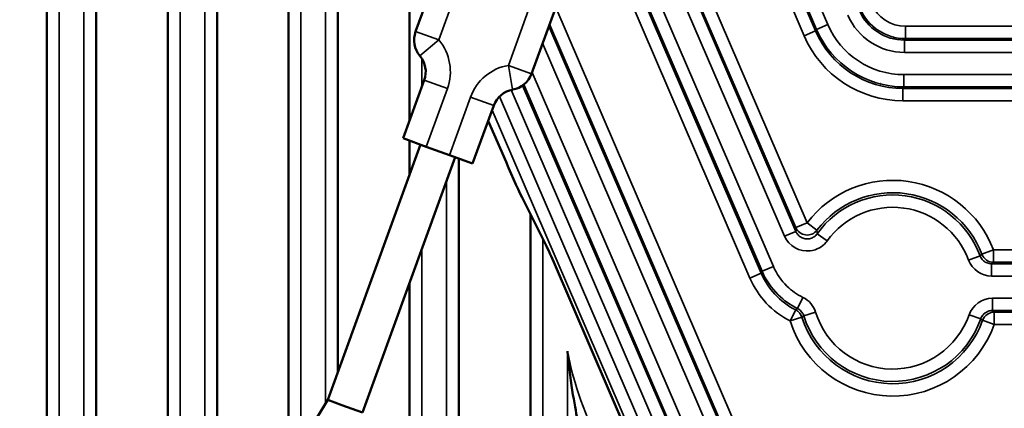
# Model space of a CAD drawing. Header units: millimetres. Extents: x 0 to 4638, y -120 to 1188.
# Tile 45 of 256: x 305 to 345, y 705 to 720. Entities that reach past the tile are written whole.
import ezdxf

# ---------------------------------------------------------------- set-up
doc = ezdxf.new("R2010")
doc.units = ezdxf.units.MM
doc.header["$LTSCALE"] = 2
doc.layers.add('Sichtbar (ISO)', color=7, linetype='Continuous', lineweight=50)
doc.layers.add('Sichtbar schmal (ISO)', color=7, linetype='Continuous', lineweight=35)

msp = doc.modelspace()

# ---------------------------------------------------------------- linework, layer by layer
at = {"layer": 'Sichtbar (ISO)'}
for p, q in [((306.1072, 700.7033), (306.1072, 747.6414)), ((308.1072, 743.0766), (308.1072, 698.7033)), ((311.0072, 695.8033), (311.0072, 742.9535)), ((313.0072, 741.7108), (313.0072, 698.2552)), ((315.9072, 702.4171), (315.9072, 734.9886)), ((317.9072, 730.3526), (317.9072, 706.0781)), ((320.8072, 716.2386), (320.8072, 723.6304)), ((322.5603, 723.9791), (321.0548, 719.8426)), ((325.7532, 718.1325), (327.2588, 722.269)), ((321.4021, 717.873), (320.547, 715.5238)), ((340.2598, 717.6466), (340.2598, 717.6454)), ((340.7598, 717.6014), (340.7598, 717.6014)), ((323.3661, 714.4977), (324.2211, 716.847)), ((323.998, 716.234), (324.718, 714.5652)), ((321.2518, 715.2673), (317.4896, 704.9307)), ((321.4867, 715.1818), (320.547, 715.5238)), ((320.8072, 714.0458), (320.8072, 715.4291)), ((322.4264, 714.8398), (321.4867, 715.1818)), ((322.6613, 714.7542), (318.8991, 704.4176)), ((323.3661, 714.4977), (322.4264, 714.8398)), ((322.8072, 714.7012), (322.8072, 628.3726)), ((325.4361, 712.9887), (326.2914, 711.2952)), ((325.7072, 627.6503), (325.7072, 712.4519)), ((326.6505, 710.507), (330.1453, 702.406)), ((320.8072, 628.8782), (320.8072, 709.6601)), ((335.5072, 709.4559), (335.5072, 709.4573)), ((318.0657, 704.721), (317.4896, 704.9307)), ((318.8991, 704.4176), (318.0657, 704.721))]:
    msp.add_line(p, q, dxfattribs=at)
for centre, radius, start, end in [((321.9945, 719.5006), 1, 160, 220), ((320.4624, 718.215), 1, 340, 40), ((324.8135, 718.4746), 1, 280, 340), ((340.395, 709.4519), 8.2859, 93.4622, 93.52437), ((325.1608, 716.5049), 1, 100, 160)]:
    msp.add_arc(centre, radius, start, end, dxfattribs=at)
for centre, major_axis in [((324.7821, 714.5929), (-0.7922, 1.8364)), ((326.6184, 710.4931), (0.3961, -0.9182))]:
    msp.add_ellipse(centre, major_axis=major_axis, ratio=0.0349208, start_param=1.5707963, end_param=2.6179939, dxfattribs=at)
for points, knots in [([(327.2072, 706.9022), (327.2082, 706.8918), (327.2092, 706.8814), (327.3421, 705.5108), (327.5304, 704.5565), (327.6473, 703.9805), (327.6634, 703.903), (327.677, 703.838)], [-1.0508214, -1.0508214, -1.0508214, -1.0508214, -1.04769171, -1.04769171, -0.63770924, -0.63770924, -0.58205534, -0.58205534, -0.58205534, -0.58205534]), ([(283.5571, 657.6519), (283.8745, 659.3993), (284.3577, 661.1213), (285.6166, 664.3952), (286.3975, 665.9631), (288.9274, 670.1475), (290.9304, 672.6087), (297.3054, 680.3267), (301.9604, 685.3726), (310.6455, 694.9169), (314.3616, 699.7576), (317.4896, 704.9307)], [1.9788629, 1.9788629, 1.9788629, 1.9788629, 2.5101875, 2.5101875, 3.0320692, 3.0320692, 3.978404, 3.978404, 6.037815, 6.037815, 7.8530558, 7.8530558, 7.8530558, 7.8530558])]:
    msp.add_open_spline(points, degree=3, knots=knots, dxfattribs=at)
at = {"layer": 'Sichtbar schmal (ISO)'}
for p, q in [((306.6072, 699.4962), (306.6072, 748.1414)), ((307.6072, 745.7508), (307.6072, 698.4962)), ((311.5072, 696.2823), (311.5072, 743.5059)), ((312.5072, 742.8698), (312.5072, 697.5855)), ((337.7635, 720.1279), (327.9223, 742.9398)), ((327.4635, 742.7419), (337.3047, 719.93)), ((327.4922, 742.5206), (337.2644, 719.8687)), ((336.8055, 719.6708), (327.0334, 742.3226)), ((316.4072, 703.1901), (316.4072, 733.8296)), ((317.4072, 731.5116), (317.4072, 704.7947)), ((330.3757, 727.2847), (336.925, 712.1034)), ((336.4661, 711.7509), (329.9439, 726.8694)), ((336.4662, 711.9054), (329.9929, 726.9106)), ((329.5293, 726.5691), (336.0073, 711.553)), ((328.1755, 726.0288), (335.0653, 710.0581)), ((328.2367, 726.0415), (335.0971, 710.139)), ((335.556, 710.337), (328.7219, 726.1785)), ((334.6065, 709.8602), (327.8829, 725.4456)), ((321.9945, 719.5006), (323.4138, 723.4003)), ((326.2329, 722.3742), (324.8135, 718.4746)), ((326.7322, 720.8223), (333.8771, 704.2603)), ((333.378, 704.0011), (326.4526, 720.0541)), ((333.4183, 704.0624), (326.4832, 720.1381)), ((337.3047, 719.93), (337.7635, 720.1279)), ((340.9112, 720.0569), (372.4065, 720.0569)), ((340.9112, 719.5572), (340.9112, 720.0569)), ((321.9945, 719.5006), (321.0548, 719.8426)), ((336.8055, 719.6708), (337.2644, 719.8687)), ((337.3047, 719.93), (337.2644, 719.8687)), ((321.9945, 719.5006), (321.2284, 718.8578)), ((326.2036, 719.3699), (332.9192, 703.8031)), ((340.8708, 719.4959), (340.9112, 719.5572)), ((340.8708, 718.9962), (340.8708, 719.4959)), ((372.4235, 719.4959), (340.8708, 719.4959)), ((372.4216, 719.5572), (340.9112, 719.5572)), ((340.8708, 718.9962), (372.4401, 718.9962)), ((321.3072, 717.6124), (321.3072, 718.7501)), ((324.8135, 718.4746), (324.9872, 717.4898)), ((324.8135, 718.4746), (325.7532, 718.1325)), ((332.0065, 703.7447), (325.7744, 718.1907)), ((340.8468, 717.6004), (340.8468, 718.1001)), ((372.4735, 718.1001), (340.8468, 718.1001)), ((322.3418, 717.531), (321.4021, 717.873)), ((325.3927, 717.6594), (331.5074, 703.4854)), ((325.443, 717.6975), (331.5477, 703.5467)), ((321.4867, 715.1818), (322.3418, 717.531)), ((331.0486, 703.2875), (324.9271, 717.4772)), ((340.8065, 717.5391), (340.8468, 717.6004)), ((340.8065, 717.5391), (372.497, 717.5391)), ((340.8065, 717.0394), (340.8065, 717.5391)), ((340.8468, 717.6004), (372.4943, 717.6004)), ((323.2815, 717.189), (322.4264, 714.8398)), ((323.2815, 717.189), (324.2211, 716.847)), ((330.6964, 702.7442), (324.4545, 717.2129)), ((372.5198, 717.0394), (340.8065, 717.0394)), ((324.1511, 716.6546), (330.2376, 702.5462)), ((322.3072, 713.7813), (322.3072, 628.5004)), ((336.925, 712.1034), (336.4662, 711.9054)), ((336.925, 712.1034), (337.3218, 711.8002)), ((336.4661, 711.7509), (336.0073, 711.553)), ((337.3303, 711.6558), (337.7357, 711.3643)), ((326.2072, 627.5281), (326.2072, 711.462)), ((321.3072, 628.7531), (321.3072, 711.0338)), ((344.4778, 711.0016), (344.011, 710.8244)), ((344.4778, 711.0016), (362.3122, 711.0016)), ((344.4778, 711.0016), (344.4778, 710.5019)), ((343.9337, 710.7659), (343.4656, 710.5921)), ((362.3122, 710.5019), (344.4778, 710.5019)), ((335.0653, 710.0581), (334.6065, 709.8602)), ((335.556, 710.337), (335.0971, 710.139)), ((344.4026, 710.4406), (344.4026, 709.9409)), ((362.3874, 710.4406), (344.4026, 710.4406)), ((344.4026, 709.9409), (362.3874, 709.9409)), ((336.0072, 708.9618), (336.0072, 708.9626)), ((336.7517, 709.0822), (336.5322, 708.6337)), ((362.3579, 709.0448), (344.4321, 709.0448)), ((344.4321, 709.0448), (344.4321, 708.5451)), ((336.46, 708.5721), (336.2338, 708.1269)), ((337.2666, 708.4812), (336.7897, 708.3332)), ((344.4321, 708.5451), (362.3579, 708.5451)), ((344.508, 708.4838), (362.282, 708.4838)), ((344.508, 708.4838), (344.508, 707.9842)), ((336.7096, 708.2784), (336.2338, 708.1269)), ((343.4882, 708.3745), (343.9598, 708.2103)), ((344.0377, 708.152), (344.508, 707.9842)), ((362.282, 707.9842), (344.508, 707.9842)), ((327.2072, 706.9022), (327.2072, 627.2836))]:
    msp.add_line(p, q, dxfattribs=at)
for centre, radius, start, end in [((320.4624, 718.215), 2, 340, 40), ((325.1608, 716.5049), 2, 100, 160), ((340.395, 709.4519), 8.818, 99.82137, 99.88647), ((340.395, 709.4519), 8.818, 93.57107, 93.57131), ((340.395, 709.4519), 8.3482, 94.64219, 94.70866), ((340.395, 709.4519), 4.367, 20.78527, 142.61569), ((340.395, 709.4519), 3.8677, 20.78527, 142.61569), ((340.395, 709.4519), 3.7748, 20.37103, 144.27882), ((340.395, 709.4519), 3.2755, 20.37103, 144.27882), ((340.395, 709.4519), 3.2755, 197.23856, 340.79706), ((340.395, 709.4519), 4.367, 197.66203, 340.36106), ((340.395, 709.4519), 3.8677, 197.66203, 340.36106), ((340.395, 709.4519), 3.7748, 197.23856, 340.79706), ((340.395, 709.4519), 13.432, 190.94246, 226.25368)]:
    msp.add_arc(centre, radius, start, end, dxfattribs=at)
for centre, major_axis, ratio, start_param, end_param in [((340.9124, 721.5578), (-0.825, -1.2543), 0.9991277, 5.7018293, 6.8645413), ((340.8729, 721.4977), (-1.3749, -2.0906), 0.9991277, 5.7018293, 6.8645413), ((340.8729, 721.4977), (-1.1004, -1.6732), 0.9986923, 5.7018293, 6.8645413), ((340.9124, 721.5578), (-1.0995, -1.6717), 0.9995635, 5.7018293, 6.8645413), ((340.8495, 721.4622), (1.8479, 2.8097), 0.9991277, 2.5602367, 3.7229487), ((340.81, 721.4021), (2.3979, 3.646), 0.9991277, 2.5602367, 3.7229487), ((340.81, 721.4021), (2.1234, 3.2286), 0.998902, 2.5602367, 3.7229487), ((340.8495, 721.4622), (2.1224, 3.2271), 0.9993534, 2.5602367, 3.7229487), ((636.6187, 21.4293), (-299.1754, 693.491), 0.0348995, 0.0794272, 0.0817597), ((336.925, 712.1034), (-0.5, 0.0029), 0.9962384, 0.4145079, 2.4931374), ((829.4591, -61.2426), (-491.1988, 776.3211), 0.0394599, 0.0702908, 0.0722265), ((344.4778, 711.0016), (-0.3161, 0.3874), 0.9984778, 1.2496734, 2.4564954), ((1529.3905, -2049.0225), (-1191.6611, 2762.2799), 0.0348995, 0.0347922, 0.0353763), ((337.4178, 710.8733), (-2.1979, 2.3675), 0.9131646, 1.2000875, 1.9537629), ((336.394, 708.2545), (0.6156, -0.7212), 0.9401609, 1.142158, 2.0031096), ((336.2338, 708.1269), (0.2972, -0.4021), 0.998471, 1.243072, 2.0344207), ((344.508, 707.9842), (0.3144, 0.3888), 0.9984614, 0.6807556, 1.9075543)]:
    msp.add_ellipse(centre, major_axis=major_axis, ratio=ratio, start_param=start_param, end_param=end_param, dxfattribs=at)
for points, knots in [([(337.3303, 711.6558), (337.3219, 711.644), (337.313, 711.6326), (337.3036, 711.6216), (337.2673, 711.579), (337.2232, 711.542), (337.1748, 711.5137), (337.1267, 711.4856), (337.0729, 711.4654), (337.0181, 711.4549), (336.9633, 711.4444), (336.9059, 711.4432), (336.8507, 711.4516), (336.7953, 711.4601), (336.7406, 711.4783), (336.6912, 711.5047), (336.6415, 711.5313), (336.5958, 711.5669), (336.5578, 711.6085), (336.5197, 711.6502), (336.4883, 711.699), (336.4661, 711.7509)], [0, 0, 0, 0, 0.0407304, 0.0407304, 0.0407304, 0.2004412, 0.2004412, 0.2004412, 0.3594278, 0.3594278, 0.3594278, 0.5184075, 0.5184075, 0.5184075, 0.6781068, 0.6781068, 0.6781068, 0.8387683, 0.8387683, 0.8387683, 1, 1, 1, 1]), ([(336.0073, 711.553), (336.177, 711.1597), (336.6273, 710.9146), (337.0512, 710.9638), (337.1812, 710.9789), (337.3095, 711.0196), (337.4238, 711.0839), (337.5209, 711.1386), (337.6096, 711.2117), (337.6825, 711.2966), (337.7011, 711.3182), (337.7189, 711.3409), (337.7357, 711.3643)], [0, 0, 0, 0, 0.6121372, 0.6121372, 0.6121372, 0.7998982, 0.7998982, 0.7998982, 0.9594176, 0.9594176, 0.9594176, 1, 1, 1, 1]), ([(344.4026, 710.4406), (344.3686, 710.4406), (344.3345, 710.444), (344.3013, 710.4508), (344.2465, 710.462), (344.1929, 710.4828), (344.1449, 710.5116), (344.0969, 710.5403), (344.0533, 710.5777), (344.0176, 710.6207), (343.9819, 710.6637), (343.9531, 710.7135), (343.9337, 710.7659)], [0, 0, 0, 0, 0.167117, 0.167117, 0.167117, 0.4449251, 0.4449251, 0.4449251, 0.7224672, 0.7224672, 0.7224672, 1, 1, 1, 1]), ([(335.0653, 710.0581), (335.1983, 709.7497), (335.3864, 709.4599), (335.614, 709.2129), (335.8537, 708.9527), (336.1446, 708.7324), (336.46, 708.5721)], [0, 0, 0, 0, 0.4866739, 0.4866739, 0.4866739, 1, 1, 1, 1]), ([(335.0971, 710.139), (335.2508, 709.783), (335.4789, 709.4514), (335.7565, 709.1806), (335.9829, 708.9597), (336.248, 708.7728), (336.5322, 708.6337)], [0, 0, 0, 0, 0.552282, 0.552282, 0.552282, 1, 1, 1, 1]), ([(336.7517, 709.0822), (336.5149, 709.1981), (336.2941, 709.354), (336.106, 709.5374), (335.8739, 709.7637), (335.684, 710.0402), (335.556, 710.337)], [0, 0, 0, 0, 0.4476946, 0.4476946, 0.4476946, 1, 1, 1, 1]), ([(336.5322, 708.6337), (336.5532, 708.6235), (336.5735, 708.6117), (336.5928, 708.5987), (336.6391, 708.5674), (336.6806, 708.5276), (336.7139, 708.4828), (336.7472, 708.4379), (336.7732, 708.3866), (336.7897, 708.3332)], [0, 0, 0, 0, 0.1709266, 0.1709266, 0.1709266, 0.5854663, 0.5854663, 0.5854663, 1, 1, 1, 1]), ([(343.9598, 708.2103), (343.9719, 708.2453), (343.9881, 708.2791), (344.0077, 708.3106), (344.0373, 708.358), (344.0756, 708.401), (344.1193, 708.4359), (344.163, 708.4709), (344.2134, 708.4987), (344.2663, 708.5172), (344.3192, 708.5357), (344.376, 708.5452), (344.4321, 708.5451)], [0, 0, 0, 0, 0.1795531, 0.1795531, 0.1795531, 0.4526245, 0.4526245, 0.4526245, 0.7261399, 0.7261399, 0.7261399, 1, 1, 1, 1]), ([(317.4896, 704.9307), (316.7341, 703.6813), (315.0099, 700.9864), (312.194, 697.0937), (309.681, 693.9756), (307.5818, 691.5507), (305.9651, 689.7679), (304.3128, 688.0087), (302.6466, 686.2496), (300.9886, 684.4708), (298.8238, 682.0538), (296.7184, 679.5893), (294.6467, 677.1053), (293.1019, 675.2383), (291.5555, 673.3647), (290.0384, 671.4511), (288.5991, 669.4919), (287.7107, 668.1351), (287.2967, 667.4504)], [0, 0, 0, 0, 0.06185057, 0.12370114, 0.18555171, 0.21647699, 0.24740228, 0.27832756, 0.30925285, 0.34017813, 0.37110341, 0.43295398, 0.46387927, 0.49480455, 0.52572984, 0.55665512, 0.58758041, 0.61757952, 0.61757952, 0.61757952, 0.61757952])]:
    msp.add_open_spline(points, degree=3, knots=knots, dxfattribs=at)
for points in [[(343.4656, 710.5921), (343.6057, 710.2148), (343.9964, 709.9409), (344.4026, 709.9409)], [(344.011, 710.8244), (343.9853, 710.8049), (343.9595, 710.7854), (343.9337, 710.7659)], [(344.4026, 710.4406), (344.4277, 710.461), (344.4527, 710.4815), (344.4778, 710.5019)], [(344.4321, 709.0448), (344.0228, 709.0448), (343.6239, 708.7641), (343.4882, 708.3745)], [(336.5322, 708.6337), (336.5081, 708.6132), (336.484, 708.5927), (336.46, 708.5721)], [(344.508, 708.4838), (344.4827, 708.5043), (344.4574, 708.5247), (344.4321, 708.5451)], [(336.7096, 708.2784), (336.7362, 708.2967), (336.7629, 708.315), (336.7897, 708.3332)], [(343.9598, 708.2103), (343.9858, 708.1909), (344.0118, 708.1714), (344.0377, 708.152)]]:
    msp.add_open_spline(points, degree=3, dxfattribs=at)

doc.saveas('drawing.dxf')
